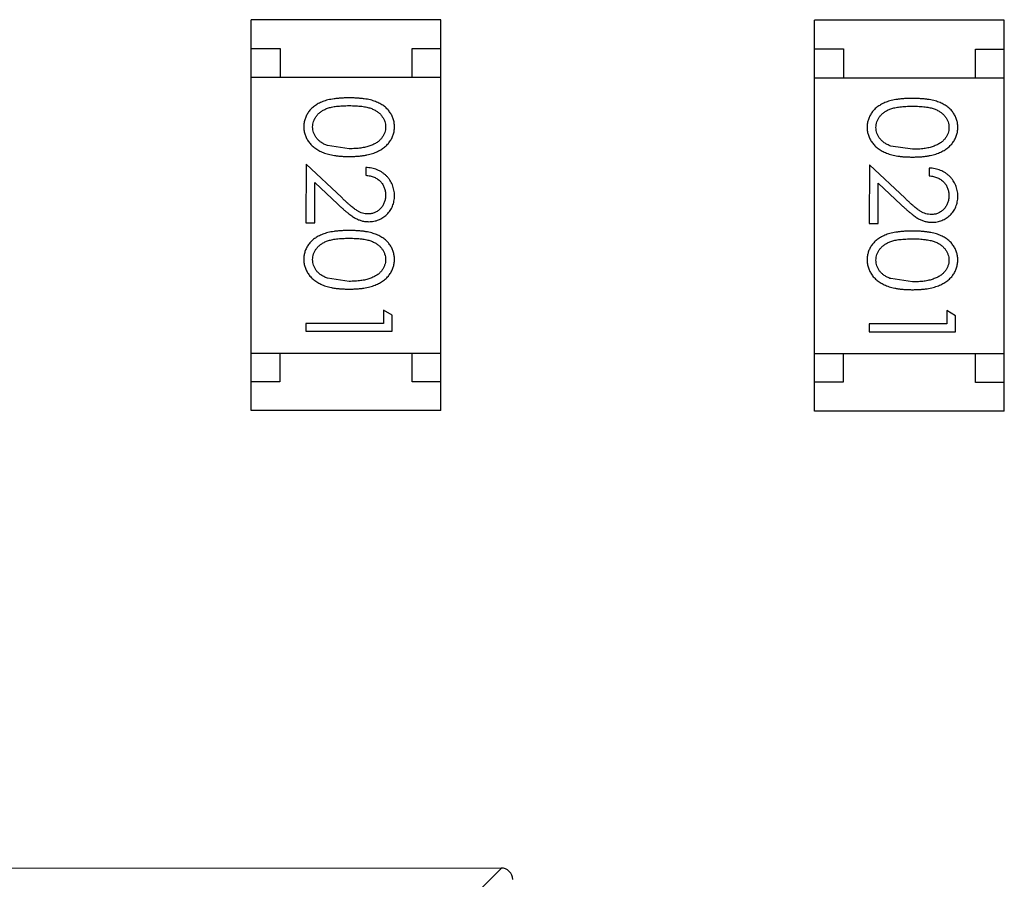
# Model space of a CAD drawing. Header units: inches. Extents: x -29 to 164, y -51 to 83.
# Tile 162 of 164: x 154.2 to 155.92, y 27.2 to 28.7. Entities that reach past the tile are written whole.
import ezdxf

# ---------------------------------------------------------------- set-up
doc = ezdxf.new("R2010")
doc.units = ezdxf.units.IN
doc.header["$LTSCALE"] = 1.21
doc.header["$MEASUREMENT"] = 0
doc.layers.get('0').update_dxf_attribs({"linetype": 'CONTINUOUS'})

msp = doc.modelspace()

# ---------------------------------------------------------------- linework, layer by layer
at = {"color": 7, "linetype": 'Continuous'}
for p, q in [((154.6065, 28.0204), (154.6066, 28.7004)), ((154.9366, 28.7003), (154.6066, 28.7004)), ((154.9365, 28.0203), (154.9366, 28.7003)), ((155.5866, 28.0194), (155.5867, 28.6994)), ((155.9167, 28.6993), (155.5867, 28.6994)), ((155.9166, 28.0193), (155.9167, 28.6993)), ((154.6066, 28.6504), (154.6566, 28.6503)), ((154.6566, 28.6503), (154.6566, 28.6003)), ((154.8866, 28.6503), (154.9366, 28.6503)), ((154.8866, 28.6003), (154.8866, 28.6503)), ((155.5867, 28.6494), (155.6367, 28.6494)), ((155.6367, 28.6494), (155.6367, 28.5994)), ((155.8667, 28.6493), (155.9167, 28.6493)), ((155.8667, 28.5993), (155.8667, 28.6493)), ((154.6066, 28.6004), (154.9366, 28.6003)), ((155.5867, 28.5994), (155.9167, 28.5993)), ((154.7769, 28.4758), (154.7392, 28.4815)), ((155.757, 28.4748), (155.7193, 28.4805)), ((154.7019, 28.4489), (154.7018, 28.347)), ((154.7639, 28.3907), (154.7019, 28.4489)), ((154.8057, 28.4431), (154.8057, 28.4297)), ((155.682, 28.4479), (155.6819, 28.346)), ((155.744, 28.3897), (155.682, 28.4479)), ((155.7858, 28.4421), (155.7858, 28.4287)), ((154.7172, 28.347), (154.7172, 28.4168)), ((154.7172, 28.4168), (154.7573, 28.3793)), ((155.6973, 28.346), (155.6973, 28.4158)), ((155.6973, 28.4158), (155.7374, 28.3783)), ((154.7018, 28.347), (154.7172, 28.347)), ((155.6819, 28.346), (155.6973, 28.346)), ((154.7768, 28.2451), (154.7391, 28.2507)), ((155.7569, 28.2441), (155.7192, 28.2498)), ((154.8364, 28.195), (154.8364, 28.172)), ((154.8518, 28.1862), (154.8364, 28.195)), ((154.8518, 28.1585), (154.8518, 28.1862)), ((155.8165, 28.1941), (155.8165, 28.171)), ((155.8319, 28.1852), (155.8165, 28.1941)), ((155.8319, 28.1575), (155.8319, 28.1852)), ((154.8364, 28.172), (154.7018, 28.172)), ((154.7018, 28.172), (154.7018, 28.1585)), ((155.8165, 28.171), (155.6819, 28.171)), ((155.6819, 28.171), (155.6819, 28.1575)), ((154.7018, 28.1585), (154.8518, 28.1585)), ((155.6819, 28.1575), (155.8319, 28.1575)), ((154.6065, 28.1204), (154.9365, 28.1203)), ((154.6565, 28.1203), (154.6565, 28.0703)), ((154.8865, 28.0703), (154.8865, 28.1203)), ((155.5866, 28.1194), (155.9166, 28.1193)), ((155.6366, 28.1194), (155.6366, 28.0694)), ((155.8666, 28.0693), (155.8666, 28.1193)), ((154.6565, 28.0703), (154.6065, 28.0704)), ((154.9365, 28.0703), (154.8865, 28.0703)), ((155.6366, 28.0694), (155.5866, 28.0694)), ((155.9166, 28.0693), (155.8666, 28.0693)), ((154.9365, 28.0203), (154.6065, 28.0204)), ((155.9166, 28.0193), (155.5866, 28.0194)), ((153.3814, 27.2247), (155.0414, 27.2243)), ((154.9503, 27.1329), (155.0417, 27.2243))]:
    msp.add_line(p, q, dxfattribs=at)
msp.add_arc((155.0414, 27.2043), 0.02, 359.988, 89.988, dxfattribs=at)
for points, knots in [([(154.7768, 28.5643), (154.7744, 28.5643), (154.7698, 28.5642), (154.763, 28.5639), (154.7567, 28.5634), (154.7507, 28.5627), (154.7452, 28.5618), (154.7401, 28.5608), (154.7353, 28.5594), (154.731, 28.5579), (154.727, 28.5562), (154.7233, 28.5544), (154.7198, 28.5524), (154.7166, 28.5502), (154.7136, 28.5479), (154.7109, 28.5454), (154.7085, 28.5428), (154.7063, 28.54), (154.7044, 28.5371), (154.7027, 28.534), (154.7012, 28.5309), (154.7001, 28.5277), (154.6992, 28.5245), (154.6985, 28.5211), (154.6981, 28.5177), (154.6981, 28.5153), (154.698, 28.5142)], [0, 0, 0, 0, 0.068113, 0.132564, 0.193427, 0.250218, 0.303569, 0.353576, 0.400235, 0.443586, 0.484619, 0.524292, 0.56238, 0.599049, 0.63494, 0.669782, 0.704009, 0.737842, 0.771098, 0.803896, 0.836415, 0.868639, 0.900715, 0.933378, 0.966213, 1, 1, 1, 1]), ([(154.8557, 28.5141), (154.8557, 28.5153), (154.8557, 28.5176), (154.8553, 28.5211), (154.8546, 28.5245), (154.8537, 28.5277), (154.8525, 28.531), (154.851, 28.5341), (154.8493, 28.5371), (154.8474, 28.5401), (154.8452, 28.5429), (154.8427, 28.5455), (154.84, 28.548), (154.837, 28.5503), (154.8338, 28.5525), (154.8304, 28.5545), (154.8267, 28.5563), (154.8227, 28.558), (154.8184, 28.5595), (154.8137, 28.5608), (154.8086, 28.5619), (154.8031, 28.5627), (154.7971, 28.5634), (154.7907, 28.5639), (154.7839, 28.5642), (154.7792, 28.5643), (154.7768, 28.5643)], [0, 0, 0, 0, 0.033742, 0.066533, 0.099153, 0.13154, 0.164087, 0.196563, 0.229707, 0.263315, 0.297504, 0.331686, 0.366482, 0.4021, 0.438958, 0.476748, 0.515985, 0.556589, 0.599519, 0.645765, 0.695487, 0.748721, 0.805687, 0.866754, 0.931405, 1, 1, 1, 1]), ([(155.7569, 28.5633), (155.7545, 28.5633), (155.7499, 28.5633), (155.7431, 28.563), (155.7368, 28.5625), (155.7308, 28.5617), (155.7253, 28.5608), (155.7202, 28.5598), (155.7154, 28.5585), (155.7111, 28.557), (155.7071, 28.5553), (155.7034, 28.5534), (155.6999, 28.5514), (155.6967, 28.5492), (155.6937, 28.5469), (155.691, 28.5444), (155.6886, 28.5418), (155.6864, 28.539), (155.6845, 28.5361), (155.6828, 28.5331), (155.6813, 28.53), (155.6802, 28.5268), (155.6793, 28.5235), (155.6786, 28.5201), (155.6782, 28.5167), (155.6782, 28.5143), (155.6781, 28.5132)], [0, 0, 0, 0, 0.068113, 0.132564, 0.193427, 0.250218, 0.303569, 0.353576, 0.400235, 0.443586, 0.484619, 0.524292, 0.56238, 0.599049, 0.63494, 0.669782, 0.704009, 0.737842, 0.771098, 0.803896, 0.836415, 0.868639, 0.900715, 0.933378, 0.966213, 1, 1, 1, 1]), ([(155.8358, 28.5131), (155.8358, 28.5143), (155.8358, 28.5166), (155.8354, 28.5201), (155.8347, 28.5235), (155.8338, 28.5268), (155.8326, 28.53), (155.8311, 28.5331), (155.8294, 28.5361), (155.8275, 28.5391), (155.8253, 28.5419), (155.8228, 28.5446), (155.8201, 28.547), (155.8171, 28.5494), (155.8139, 28.5515), (155.8105, 28.5535), (155.8068, 28.5554), (155.8028, 28.557), (155.7985, 28.5585), (155.7938, 28.5598), (155.7887, 28.5609), (155.7832, 28.5618), (155.7772, 28.5624), (155.7708, 28.563), (155.764, 28.5633), (155.7593, 28.5633), (155.7569, 28.5633)], [0, 0, 0, 0, 0.033742, 0.066533, 0.099153, 0.13154, 0.164087, 0.196563, 0.229707, 0.263315, 0.297504, 0.331686, 0.366482, 0.4021, 0.438958, 0.476748, 0.515985, 0.556589, 0.599519, 0.645765, 0.695487, 0.748721, 0.805687, 0.866754, 0.931405, 1, 1, 1, 1]), ([(154.7134, 28.5137), (154.7135, 28.5153), (154.7137, 28.5187), (154.715, 28.5235), (154.717, 28.5283), (154.7194, 28.532), (154.7217, 28.5349), (154.7236, 28.5369), (154.7258, 28.5388), (154.7281, 28.5406), (154.7306, 28.5422), (154.7333, 28.5437), (154.7362, 28.5451), (154.7393, 28.5463), (154.7428, 28.5474), (154.7465, 28.5483), (154.7507, 28.5491), (154.7552, 28.5497), (154.7601, 28.5502), (154.7653, 28.5506), (154.771, 28.5508), (154.7749, 28.5508), (154.7769, 28.5508)], [0, 0, 0, 0, 0.060034, 0.120278, 0.182348, 0.247919, 0.281641, 0.315701, 0.350322, 0.385703, 0.421819, 0.459196, 0.497866, 0.538301, 0.58121, 0.628183, 0.679403, 0.734699, 0.794074, 0.858416, 0.927049, 1, 1, 1, 1]), ([(154.7769, 28.5508), (154.7789, 28.5508), (154.7828, 28.5508), (154.7885, 28.5505), (154.7938, 28.5502), (154.7987, 28.5497), (154.8032, 28.5491), (154.8073, 28.5482), (154.8111, 28.5473), (154.8145, 28.5462), (154.8176, 28.545), (154.8205, 28.5436), (154.8232, 28.5421), (154.8257, 28.5405), (154.828, 28.5388), (154.8302, 28.5369), (154.8321, 28.5349), (154.8344, 28.532), (154.8367, 28.5283), (154.8389, 28.5236), (154.8401, 28.5186), (154.8403, 28.5153), (154.8403, 28.5137)], [0, 0, 0, 0, 0.073302, 0.142286, 0.206253, 0.266017, 0.321612, 0.372532, 0.419497, 0.462398, 0.502825, 0.541489, 0.579034, 0.615143, 0.650298, 0.684912, 0.718701, 0.752189, 0.817245, 0.879117, 0.939613, 1, 1, 1, 1]), ([(155.6935, 28.5127), (155.6936, 28.5144), (155.6938, 28.5177), (155.6951, 28.5225), (155.6971, 28.5273), (155.6995, 28.531), (155.7018, 28.5339), (155.7037, 28.536), (155.7059, 28.5378), (155.7082, 28.5396), (155.7107, 28.5412), (155.7134, 28.5427), (155.7163, 28.5441), (155.7194, 28.5453), (155.7229, 28.5464), (155.7266, 28.5473), (155.7308, 28.5481), (155.7353, 28.5488), (155.7402, 28.5492), (155.7454, 28.5496), (155.7511, 28.5498), (155.755, 28.5498), (155.757, 28.5498)], [0, 0, 0, 0, 0.060034, 0.120278, 0.182348, 0.247919, 0.281641, 0.315701, 0.350322, 0.385703, 0.421819, 0.459196, 0.497866, 0.538301, 0.58121, 0.628183, 0.679403, 0.734699, 0.794074, 0.858416, 0.927049, 1, 1, 1, 1]), ([(155.757, 28.5498), (155.759, 28.5498), (155.7629, 28.5498), (155.7686, 28.5496), (155.7739, 28.5492), (155.7788, 28.5487), (155.7833, 28.5481), (155.7874, 28.5473), (155.7912, 28.5464), (155.7946, 28.5453), (155.7977, 28.544), (155.8006, 28.5427), (155.8033, 28.5412), (155.8058, 28.5395), (155.8081, 28.5378), (155.8103, 28.5359), (155.8122, 28.5339), (155.8145, 28.531), (155.8168, 28.5273), (155.819, 28.5226), (155.8202, 28.5177), (155.8204, 28.5143), (155.8204, 28.5127)], [0, 0, 0, 0, 0.073302, 0.142286, 0.206253, 0.266017, 0.321612, 0.372532, 0.419497, 0.462398, 0.502825, 0.541489, 0.579034, 0.615143, 0.650298, 0.684912, 0.718701, 0.752189, 0.817245, 0.879117, 0.939613, 1, 1, 1, 1]), ([(154.698, 28.5142), (154.6981, 28.513), (154.6981, 28.5106), (154.6985, 28.5071), (154.6992, 28.5036), (154.7001, 28.5003), (154.7013, 28.497), (154.7028, 28.4938), (154.7045, 28.4907), (154.7065, 28.4877), (154.7088, 28.4848), (154.7113, 28.4821), (154.7141, 28.4795), (154.7171, 28.4771), (154.7204, 28.4748), (154.724, 28.4728), (154.7278, 28.4708), (154.7318, 28.4691), (154.7362, 28.4674), (154.741, 28.4661), (154.7461, 28.4649), (154.7515, 28.464), (154.7573, 28.4633), (154.7635, 28.4627), (154.77, 28.4624), (154.7745, 28.4624), (154.7768, 28.4624)], [0, 0, 0, 0, 0.033824, 0.067298, 0.10028, 0.133019, 0.165736, 0.198792, 0.232372, 0.266409, 0.301016, 0.336196, 0.371972, 0.408574, 0.446394, 0.485225, 0.525372, 0.567224, 0.611081, 0.65775, 0.70702, 0.759235, 0.814484, 0.873227, 0.934937, 1, 1, 1, 1]), ([(154.7392, 28.4815), (154.7381, 28.4819), (154.7361, 28.4827), (154.7331, 28.484), (154.7304, 28.4855), (154.7279, 28.4871), (154.7256, 28.4888), (154.7234, 28.4907), (154.7215, 28.4927), (154.7193, 28.4955), (154.7169, 28.4992), (154.7149, 28.5039), (154.7136, 28.5087), (154.7135, 28.512), (154.7134, 28.5137)], [0, 0, 0, 0, 0.075949, 0.148549, 0.218996, 0.286119, 0.351826, 0.416074, 0.478265, 0.540325, 0.660405, 0.774606, 0.887187, 1, 1, 1, 1]), ([(154.7768, 28.4624), (154.7791, 28.4624), (154.7836, 28.4624), (154.7902, 28.4627), (154.7964, 28.4633), (154.8022, 28.464), (154.8077, 28.465), (154.8128, 28.4661), (154.8176, 28.4675), (154.822, 28.4691), (154.8261, 28.471), (154.8299, 28.4729), (154.8335, 28.475), (154.8368, 28.4772), (154.8398, 28.4796), (154.8426, 28.4822), (154.8451, 28.4849), (154.8473, 28.4878), (154.8493, 28.4908), (154.851, 28.4939), (154.8525, 28.497), (154.8537, 28.5003), (154.8546, 28.5036), (154.8553, 28.507), (154.8557, 28.5106), (154.8557, 28.5129), (154.8557, 28.5141)], [0, 0, 0, 0, 0.065278, 0.127205, 0.186168, 0.241675, 0.294115, 0.343609, 0.390387, 0.434463, 0.476646, 0.517002, 0.555936, 0.593716, 0.630057, 0.665601, 0.700745, 0.734917, 0.768681, 0.802087, 0.834849, 0.867433, 0.900138, 0.932806, 0.966212, 1, 1, 1, 1]), ([(154.8403, 28.5137), (154.8403, 28.512), (154.8401, 28.5087), (154.8388, 28.5039), (154.8367, 28.4992), (154.8344, 28.4955), (154.8321, 28.4926), (154.8301, 28.4906), (154.8278, 28.4886), (154.8254, 28.4868), (154.8226, 28.4851), (154.8197, 28.4836), (154.8165, 28.4821), (154.8131, 28.4808), (154.8094, 28.4797), (154.8055, 28.4786), (154.8013, 28.4778), (154.7969, 28.477), (154.7923, 28.4765), (154.7874, 28.4761), (154.7822, 28.4759), (154.7787, 28.4758), (154.7769, 28.4758)], [0, 0, 0, 0, 0.059689, 0.119507, 0.181075, 0.246162, 0.279894, 0.314468, 0.350403, 0.387474, 0.426147, 0.466624, 0.508745, 0.553328, 0.600058, 0.649177, 0.700552, 0.754894, 0.811825, 0.871514, 0.934319, 1, 1, 1, 1]), ([(155.6781, 28.5132), (155.6782, 28.512), (155.6782, 28.5096), (155.6786, 28.5061), (155.6793, 28.5026), (155.6802, 28.4993), (155.6814, 28.496), (155.6829, 28.4928), (155.6846, 28.4898), (155.6866, 28.4867), (155.6889, 28.4838), (155.6914, 28.4811), (155.6942, 28.4785), (155.6972, 28.4761), (155.7005, 28.4739), (155.7041, 28.4718), (155.7079, 28.4699), (155.7119, 28.4681), (155.7163, 28.4665), (155.7211, 28.4651), (155.7262, 28.464), (155.7316, 28.463), (155.7374, 28.4623), (155.7436, 28.4617), (155.7501, 28.4615), (155.7546, 28.4614), (155.7569, 28.4614)], [0, 0, 0, 0, 0.033824, 0.067298, 0.10028, 0.133019, 0.165736, 0.198792, 0.232372, 0.266409, 0.301016, 0.336196, 0.371972, 0.408574, 0.446394, 0.485225, 0.525372, 0.567224, 0.611081, 0.65775, 0.70702, 0.759235, 0.814484, 0.873227, 0.934937, 1, 1, 1, 1]), ([(155.7193, 28.4805), (155.7182, 28.4809), (155.7162, 28.4817), (155.7132, 28.483), (155.7105, 28.4845), (155.708, 28.4861), (155.7057, 28.4878), (155.7035, 28.4897), (155.7016, 28.4917), (155.6994, 28.4945), (155.697, 28.4982), (155.695, 28.5029), (155.6937, 28.5077), (155.6936, 28.5111), (155.6935, 28.5127)], [0, 0, 0, 0, 0.075949, 0.148549, 0.218996, 0.286119, 0.351826, 0.416074, 0.478265, 0.540325, 0.660405, 0.774606, 0.887187, 1, 1, 1, 1]), ([(155.7569, 28.4614), (155.7592, 28.4614), (155.7637, 28.4615), (155.7703, 28.4617), (155.7765, 28.4623), (155.7823, 28.463), (155.7878, 28.464), (155.7929, 28.4651), (155.7977, 28.4666), (155.8021, 28.4681), (155.8062, 28.47), (155.81, 28.4719), (155.8136, 28.474), (155.8169, 28.4762), (155.8199, 28.4787), (155.8227, 28.4812), (155.8252, 28.4839), (155.8274, 28.4868), (155.8294, 28.4898), (155.8311, 28.4929), (155.8326, 28.496), (155.8338, 28.4993), (155.8347, 28.5026), (155.8354, 28.5061), (155.8358, 28.5096), (155.8358, 28.5119), (155.8358, 28.5131)], [0, 0, 0, 0, 0.065278, 0.127205, 0.186168, 0.241675, 0.294115, 0.343609, 0.390387, 0.434463, 0.476646, 0.517002, 0.555936, 0.593716, 0.630057, 0.665601, 0.700745, 0.734917, 0.768681, 0.802087, 0.834849, 0.867433, 0.900138, 0.932806, 0.966212, 1, 1, 1, 1]), ([(155.8204, 28.5127), (155.8204, 28.511), (155.8202, 28.5078), (155.8189, 28.5029), (155.8168, 28.4982), (155.8145, 28.4945), (155.8122, 28.4916), (155.8102, 28.4896), (155.8079, 28.4876), (155.8055, 28.4858), (155.8027, 28.4841), (155.7998, 28.4826), (155.7966, 28.4811), (155.7932, 28.4798), (155.7895, 28.4787), (155.7856, 28.4776), (155.7814, 28.4768), (155.777, 28.476), (155.7724, 28.4755), (155.7675, 28.4751), (155.7623, 28.4749), (155.7588, 28.4749), (155.757, 28.4748)], [0, 0, 0, 0, 0.059689, 0.119507, 0.181075, 0.246162, 0.279894, 0.314468, 0.350403, 0.387474, 0.426147, 0.466624, 0.508745, 0.553328, 0.600058, 0.649177, 0.700552, 0.754894, 0.811825, 0.871514, 0.934319, 1, 1, 1, 1]), ([(154.8557, 28.3942), (154.8557, 28.3959), (154.8556, 28.3992), (154.8549, 28.404), (154.8538, 28.4086), (154.8523, 28.4131), (154.8503, 28.4173), (154.8479, 28.4213), (154.845, 28.4251), (154.8417, 28.4287), (154.8381, 28.4319), (154.8342, 28.4348), (154.83, 28.4372), (154.8256, 28.4393), (154.821, 28.4409), (154.8161, 28.4421), (154.811, 28.4429), (154.8075, 28.443), (154.8057, 28.4431)], [0, 0, 0, 0, 0.06445, 0.126725, 0.187421, 0.247417, 0.306749, 0.366595, 0.427749, 0.490235, 0.553031, 0.614805, 0.676505, 0.738096, 0.801021, 0.864897, 0.931209, 1, 1, 1, 1]), ([(155.8358, 28.3932), (155.8358, 28.3949), (155.8357, 28.3982), (155.835, 28.403), (155.8339, 28.4076), (155.8324, 28.4121), (155.8304, 28.4163), (155.828, 28.4203), (155.8251, 28.4241), (155.8218, 28.4277), (155.8182, 28.4309), (155.8143, 28.4338), (155.8101, 28.4363), (155.8057, 28.4383), (155.8011, 28.4399), (155.7962, 28.4411), (155.7911, 28.4419), (155.7876, 28.4421), (155.7858, 28.4421)], [0, 0, 0, 0, 0.06445, 0.126725, 0.187421, 0.247417, 0.306749, 0.366595, 0.427749, 0.490235, 0.553031, 0.614805, 0.676505, 0.738096, 0.801021, 0.864897, 0.931209, 1, 1, 1, 1]), ([(154.8057, 28.4297), (154.807, 28.4295), (154.8096, 28.4293), (154.8134, 28.4285), (154.817, 28.4276), (154.8203, 28.4264), (154.8234, 28.4248), (154.8262, 28.4231), (154.8289, 28.4211), (154.8313, 28.4188), (154.8334, 28.4164), (154.8353, 28.4138), (154.8368, 28.411), (154.8381, 28.4081), (154.8391, 28.405), (154.8398, 28.4017), (154.8402, 28.3984), (154.8403, 28.3961), (154.8403, 28.3949)], [0, 0, 0, 0, 0.073648, 0.143686, 0.210962, 0.275557, 0.338064, 0.399311, 0.4594, 0.51934, 0.579024, 0.637809, 0.695959, 0.754122, 0.813113, 0.873453, 0.935561, 1, 1, 1, 1]), ([(155.7858, 28.4287), (155.7871, 28.4286), (155.7898, 28.4283), (155.7935, 28.4276), (155.7971, 28.4266), (155.8004, 28.4254), (155.8035, 28.4239), (155.8063, 28.4221), (155.809, 28.4201), (155.8114, 28.4179), (155.8135, 28.4154), (155.8154, 28.4128), (155.8169, 28.41), (155.8182, 28.4071), (155.8192, 28.404), (155.8199, 28.4008), (155.8203, 28.3974), (155.8204, 28.3951), (155.8204, 28.3939)], [0, 0, 0, 0, 0.073648, 0.143686, 0.210962, 0.275557, 0.338064, 0.399311, 0.4594, 0.51934, 0.579024, 0.637809, 0.695959, 0.754122, 0.813113, 0.873453, 0.935561, 1, 1, 1, 1]), ([(154.8099, 28.3624), (154.8083, 28.3624), (154.805, 28.3625), (154.8002, 28.3636), (154.7956, 28.3653), (154.7918, 28.3673), (154.7887, 28.3693), (154.786, 28.3712), (154.7831, 28.3735), (154.7798, 28.3762), (154.7762, 28.3793), (154.7724, 28.3827), (154.7683, 28.3866), (154.7654, 28.3893), (154.7639, 28.3907)], [0, 0, 0, 0, 0.088014, 0.174976, 0.2638, 0.355443, 0.406413, 0.465519, 0.533076, 0.609353, 0.693899, 0.787171, 0.889197, 1, 1, 1, 1]), ([(154.8403, 28.3949), (154.8403, 28.3938), (154.8402, 28.3916), (154.8398, 28.3883), (154.8391, 28.3852), (154.8381, 28.3823), (154.8368, 28.3794), (154.8353, 28.3767), (154.8335, 28.3742), (154.8314, 28.3718), (154.8291, 28.3696), (154.8267, 28.3677), (154.8241, 28.366), (154.8215, 28.3646), (154.8188, 28.3636), (154.8159, 28.3629), (154.8129, 28.3624), (154.8109, 28.3624), (154.8099, 28.3624)], [0, 0, 0, 0, 0.068027, 0.133505, 0.19695, 0.26027, 0.322741, 0.384982, 0.448465, 0.513424, 0.578224, 0.640011, 0.700094, 0.760067, 0.819012, 0.877878, 0.938035, 1, 1, 1, 1]), ([(154.8111, 28.3489), (154.8126, 28.3489), (154.8155, 28.349), (154.8198, 28.3496), (154.824, 28.3506), (154.828, 28.3519), (154.8318, 28.3537), (154.8355, 28.3559), (154.8391, 28.3584), (154.8425, 28.3614), (154.8456, 28.3646), (154.8483, 28.3681), (154.8506, 28.3719), (154.8525, 28.3759), (154.8539, 28.3801), (154.8549, 28.3846), (154.8556, 28.3893), (154.8557, 28.3926), (154.8557, 28.3942)], [0, 0, 0, 0, 0.06271, 0.123347, 0.183401, 0.242828, 0.302097, 0.36242, 0.423725, 0.487032, 0.550491, 0.612709, 0.674265, 0.73617, 0.799211, 0.863483, 0.930525, 1, 1, 1, 1]), ([(155.79, 28.3614), (155.7884, 28.3614), (155.7851, 28.3616), (155.7804, 28.3626), (155.7757, 28.3643), (155.7719, 28.3663), (155.7688, 28.3683), (155.7661, 28.3702), (155.7632, 28.3726), (155.7599, 28.3752), (155.7563, 28.3783), (155.7525, 28.3818), (155.7484, 28.3856), (155.7455, 28.3883), (155.744, 28.3897)], [0, 0, 0, 0, 0.088014, 0.174976, 0.2638, 0.355443, 0.406413, 0.465519, 0.533076, 0.609353, 0.693899, 0.787171, 0.889197, 1, 1, 1, 1]), ([(155.8204, 28.3939), (155.8204, 28.3928), (155.8203, 28.3906), (155.8199, 28.3874), (155.8192, 28.3842), (155.8182, 28.3813), (155.8169, 28.3784), (155.8154, 28.3757), (155.8136, 28.3732), (155.8115, 28.3708), (155.8092, 28.3686), (155.8068, 28.3667), (155.8042, 28.365), (155.8016, 28.3637), (155.7989, 28.3626), (155.796, 28.3619), (155.793, 28.3615), (155.791, 28.3614), (155.79, 28.3614)], [0, 0, 0, 0, 0.068027, 0.133505, 0.19695, 0.26027, 0.322741, 0.384982, 0.448465, 0.513424, 0.578224, 0.640011, 0.700094, 0.760067, 0.819012, 0.877878, 0.938035, 1, 1, 1, 1]), ([(155.7912, 28.3479), (155.7927, 28.348), (155.7956, 28.348), (155.7999, 28.3486), (155.8041, 28.3496), (155.8081, 28.3509), (155.8119, 28.3528), (155.8156, 28.3549), (155.8192, 28.3575), (155.8226, 28.3604), (155.8257, 28.3636), (155.8284, 28.3671), (155.8307, 28.3709), (155.8326, 28.3749), (155.834, 28.3791), (155.835, 28.3836), (155.8357, 28.3883), (155.8358, 28.3916), (155.8358, 28.3932)], [0, 0, 0, 0, 0.06271, 0.123347, 0.183401, 0.242828, 0.302097, 0.36242, 0.423725, 0.487032, 0.550491, 0.612709, 0.674265, 0.73617, 0.799211, 0.863483, 0.930525, 1, 1, 1, 1]), ([(154.7573, 28.3793), (154.7588, 28.3778), (154.7618, 28.375), (154.7661, 28.3711), (154.7703, 28.3675), (154.7742, 28.3643), (154.7778, 28.3615), (154.7812, 28.359), (154.7843, 28.3569), (154.7881, 28.3546), (154.7929, 28.3523), (154.7988, 28.3503), (154.8049, 28.3491), (154.809, 28.349), (154.8111, 28.3489)], [0, 0, 0, 0, 0.09953, 0.192079, 0.277712, 0.357454, 0.429648, 0.495771, 0.555538, 0.608657, 0.707578, 0.804328, 0.901298, 1, 1, 1, 1]), ([(155.7374, 28.3783), (155.7389, 28.3768), (155.7419, 28.3741), (155.7462, 28.3701), (155.7504, 28.3666), (155.7543, 28.3634), (155.7579, 28.3605), (155.7613, 28.358), (155.7644, 28.3559), (155.7682, 28.3536), (155.773, 28.3513), (155.7789, 28.3494), (155.785, 28.3481), (155.7891, 28.348), (155.7912, 28.3479)], [0, 0, 0, 0, 0.09953, 0.192079, 0.277712, 0.357454, 0.429648, 0.495771, 0.555538, 0.608657, 0.707578, 0.804328, 0.901298, 1, 1, 1, 1]), ([(154.7768, 28.3335), (154.7744, 28.3335), (154.7698, 28.3335), (154.763, 28.3332), (154.7566, 28.3327), (154.7507, 28.332), (154.7452, 28.3311), (154.74, 28.33), (154.7353, 28.3287), (154.731, 28.3272), (154.727, 28.3255), (154.7232, 28.3236), (154.7198, 28.3216), (154.7166, 28.3194), (154.7136, 28.3171), (154.7109, 28.3147), (154.7084, 28.312), (154.7062, 28.3092), (154.7043, 28.3063), (154.7026, 28.3033), (154.7012, 28.3002), (154.7, 28.297), (154.6991, 28.2937), (154.6985, 28.2904), (154.698, 28.2869), (154.698, 28.2846), (154.698, 28.2834)], [0, 0, 0, 0, 0.068113, 0.132564, 0.193427, 0.250218, 0.303569, 0.353576, 0.400235, 0.443586, 0.484619, 0.524292, 0.56238, 0.599049, 0.63494, 0.669782, 0.704009, 0.737842, 0.771098, 0.803896, 0.836415, 0.868639, 0.900715, 0.933378, 0.966213, 1, 1, 1, 1]), ([(154.7134, 28.2829), (154.7135, 28.2846), (154.7136, 28.2879), (154.7149, 28.2928), (154.717, 28.2975), (154.7194, 28.3013), (154.7217, 28.3041), (154.7236, 28.3062), (154.7258, 28.3081), (154.7281, 28.3098), (154.7306, 28.3115), (154.7333, 28.3129), (154.7362, 28.3143), (154.7393, 28.3155), (154.7427, 28.3166), (154.7465, 28.3175), (154.7506, 28.3183), (154.7551, 28.319), (154.76, 28.3194), (154.7653, 28.3198), (154.7709, 28.32), (154.7748, 28.32), (154.7768, 28.3201)], [0, 0, 0, 0, 0.060034, 0.120278, 0.182348, 0.247919, 0.281641, 0.315701, 0.350322, 0.385703, 0.421819, 0.459196, 0.497866, 0.538301, 0.58121, 0.628183, 0.679403, 0.734699, 0.794074, 0.858416, 0.927049, 1, 1, 1, 1]), ([(154.8557, 28.2833), (154.8557, 28.2845), (154.8556, 28.2869), (154.8552, 28.2903), (154.8546, 28.2937), (154.8536, 28.297), (154.8525, 28.3002), (154.851, 28.3033), (154.8493, 28.3063), (154.8473, 28.3093), (154.8451, 28.3121), (154.8427, 28.3148), (154.8399, 28.3172), (154.837, 28.3196), (154.8338, 28.3217), (154.8303, 28.3237), (154.8266, 28.3256), (154.8227, 28.3272), (154.8184, 28.3287), (154.8137, 28.33), (154.8086, 28.3311), (154.803, 28.332), (154.797, 28.3327), (154.7907, 28.3332), (154.7839, 28.3335), (154.7792, 28.3335), (154.7768, 28.3335)], [0, 0, 0, 0, 0.033742, 0.066533, 0.099153, 0.13154, 0.164087, 0.196563, 0.229707, 0.263315, 0.297504, 0.331686, 0.366482, 0.4021, 0.438958, 0.476748, 0.515985, 0.556589, 0.599519, 0.645765, 0.695487, 0.748721, 0.805687, 0.866754, 0.931405, 1, 1, 1, 1]), ([(154.7768, 28.3201), (154.7789, 28.32), (154.7828, 28.32), (154.7884, 28.3198), (154.7937, 28.3194), (154.7986, 28.3189), (154.8031, 28.3183), (154.8073, 28.3175), (154.811, 28.3166), (154.8144, 28.3155), (154.8176, 28.3142), (154.8205, 28.3129), (154.8232, 28.3114), (154.8257, 28.3097), (154.828, 28.308), (154.8301, 28.3061), (154.8321, 28.3041), (154.8343, 28.3012), (154.8367, 28.2975), (154.8388, 28.2928), (154.84, 28.2879), (154.8402, 28.2846), (154.8403, 28.2829)], [0, 0, 0, 0, 0.073302, 0.142286, 0.206253, 0.266017, 0.321612, 0.372532, 0.419497, 0.462398, 0.502825, 0.541489, 0.579034, 0.615143, 0.650298, 0.684912, 0.718701, 0.752189, 0.817245, 0.879117, 0.939613, 1, 1, 1, 1]), ([(155.7569, 28.3325), (155.7545, 28.3325), (155.7499, 28.3325), (155.7431, 28.3322), (155.7367, 28.3317), (155.7308, 28.331), (155.7253, 28.3301), (155.7201, 28.329), (155.7154, 28.3277), (155.7111, 28.3262), (155.7071, 28.3245), (155.7033, 28.3226), (155.6999, 28.3206), (155.6967, 28.3184), (155.6937, 28.3161), (155.691, 28.3137), (155.6885, 28.311), (155.6863, 28.3082), (155.6844, 28.3053), (155.6827, 28.3023), (155.6813, 28.2992), (155.6801, 28.296), (155.6792, 28.2927), (155.6786, 28.2894), (155.6781, 28.2859), (155.6781, 28.2836), (155.6781, 28.2824)], [0, 0, 0, 0, 0.068113, 0.132564, 0.193427, 0.250218, 0.303569, 0.353576, 0.400235, 0.443586, 0.484619, 0.524292, 0.56238, 0.599049, 0.63494, 0.669782, 0.704009, 0.737842, 0.771098, 0.803896, 0.836415, 0.868639, 0.900715, 0.933378, 0.966213, 1, 1, 1, 1]), ([(155.6935, 28.2819), (155.6936, 28.2836), (155.6937, 28.2869), (155.695, 28.2918), (155.6971, 28.2965), (155.6995, 28.3003), (155.7018, 28.3031), (155.7037, 28.3052), (155.7059, 28.3071), (155.7082, 28.3088), (155.7107, 28.3105), (155.7134, 28.3119), (155.7163, 28.3133), (155.7194, 28.3145), (155.7228, 28.3156), (155.7266, 28.3166), (155.7307, 28.3173), (155.7352, 28.318), (155.7401, 28.3184), (155.7454, 28.3188), (155.751, 28.3191), (155.7549, 28.3191), (155.7569, 28.3191)], [0, 0, 0, 0, 0.060034, 0.120278, 0.182348, 0.247919, 0.281641, 0.315701, 0.350322, 0.385703, 0.421819, 0.459196, 0.497866, 0.538301, 0.58121, 0.628183, 0.679403, 0.734699, 0.794074, 0.858416, 0.927049, 1, 1, 1, 1]), ([(155.8358, 28.2824), (155.8358, 28.2835), (155.8357, 28.2859), (155.8353, 28.2893), (155.8347, 28.2927), (155.8337, 28.296), (155.8326, 28.2992), (155.8311, 28.3023), (155.8294, 28.3054), (155.8274, 28.3083), (155.8252, 28.3111), (155.8228, 28.3138), (155.82, 28.3163), (155.8171, 28.3186), (155.8139, 28.3207), (155.8104, 28.3228), (155.8067, 28.3246), (155.8028, 28.3263), (155.7985, 28.3277), (155.7938, 28.329), (155.7887, 28.3301), (155.7831, 28.331), (155.7771, 28.3317), (155.7708, 28.3322), (155.764, 28.3325), (155.7593, 28.3325), (155.7569, 28.3325)], [0, 0, 0, 0, 0.033742, 0.066533, 0.099153, 0.13154, 0.164087, 0.196563, 0.229707, 0.263315, 0.297504, 0.331686, 0.366482, 0.4021, 0.438958, 0.476748, 0.515985, 0.556589, 0.599519, 0.645765, 0.695487, 0.748721, 0.805687, 0.866754, 0.931405, 1, 1, 1, 1]), ([(155.7569, 28.3191), (155.759, 28.3191), (155.7629, 28.3191), (155.7685, 28.3188), (155.7738, 28.3185), (155.7787, 28.3179), (155.7832, 28.3173), (155.7874, 28.3165), (155.7911, 28.3156), (155.7945, 28.3145), (155.7977, 28.3132), (155.8006, 28.3119), (155.8033, 28.3104), (155.8058, 28.3088), (155.8081, 28.307), (155.8102, 28.3051), (155.8122, 28.3031), (155.8144, 28.3002), (155.8168, 28.2965), (155.8189, 28.2918), (155.8201, 28.2869), (155.8203, 28.2836), (155.8204, 28.2819)], [0, 0, 0, 0, 0.073302, 0.142286, 0.206253, 0.266017, 0.321612, 0.372532, 0.419497, 0.462398, 0.502825, 0.541489, 0.579034, 0.615143, 0.650298, 0.684912, 0.718701, 0.752189, 0.817245, 0.879117, 0.939613, 1, 1, 1, 1]), ([(154.698, 28.2834), (154.698, 28.2822), (154.698, 28.2798), (154.6985, 28.2763), (154.6991, 28.2729), (154.7001, 28.2695), (154.7013, 28.2663), (154.7027, 28.2631), (154.7045, 28.26), (154.7065, 28.257), (154.7087, 28.2541), (154.7112, 28.2513), (154.714, 28.2487), (154.7171, 28.2463), (154.7204, 28.2441), (154.7239, 28.242), (154.7277, 28.2401), (154.7318, 28.2383), (154.7362, 28.2367), (154.7409, 28.2354), (154.746, 28.2342), (154.7515, 28.2332), (154.7573, 28.2325), (154.7635, 28.232), (154.77, 28.2317), (154.7745, 28.2316), (154.7768, 28.2316)], [0, 0, 0, 0, 0.033824, 0.067298, 0.10028, 0.133019, 0.165736, 0.198792, 0.232372, 0.266409, 0.301016, 0.336196, 0.371972, 0.408574, 0.446394, 0.485225, 0.525372, 0.567224, 0.611081, 0.65775, 0.70702, 0.759235, 0.814484, 0.873227, 0.934937, 1, 1, 1, 1]), ([(154.7391, 28.2507), (154.7381, 28.2511), (154.736, 28.2519), (154.7331, 28.2532), (154.7304, 28.2547), (154.7278, 28.2563), (154.7255, 28.258), (154.7234, 28.2599), (154.7215, 28.2619), (154.7192, 28.2647), (154.7169, 28.2684), (154.7149, 28.2731), (154.7136, 28.2779), (154.7134, 28.2813), (154.7134, 28.2829)], [0, 0, 0, 0, 0.075949, 0.148549, 0.218996, 0.286119, 0.351826, 0.416074, 0.478265, 0.540325, 0.660405, 0.774606, 0.887187, 1, 1, 1, 1]), ([(154.7768, 28.2316), (154.7791, 28.2316), (154.7836, 28.2317), (154.7901, 28.232), (154.7963, 28.2325), (154.8022, 28.2332), (154.8076, 28.2342), (154.8128, 28.2353), (154.8175, 28.2368), (154.8219, 28.2384), (154.826, 28.2402), (154.8299, 28.2421), (154.8334, 28.2442), (154.8367, 28.2464), (154.8398, 28.2489), (154.8425, 28.2514), (154.8451, 28.2541), (154.8473, 28.257), (154.8493, 28.26), (154.851, 28.2631), (154.8524, 28.2663), (154.8536, 28.2695), (154.8546, 28.2728), (154.8552, 28.2763), (154.8556, 28.2798), (154.8557, 28.2822), (154.8557, 28.2833)], [0, 0, 0, 0, 0.065278, 0.127205, 0.186168, 0.241675, 0.294115, 0.343609, 0.390387, 0.434463, 0.476646, 0.517002, 0.555936, 0.593716, 0.630057, 0.665601, 0.700745, 0.734917, 0.768681, 0.802087, 0.834849, 0.867433, 0.900138, 0.932806, 0.966212, 1, 1, 1, 1]), ([(154.8403, 28.2829), (154.8402, 28.2813), (154.84, 28.278), (154.8388, 28.2731), (154.8366, 28.2685), (154.8343, 28.2647), (154.832, 28.2618), (154.83, 28.2598), (154.8278, 28.2578), (154.8253, 28.256), (154.8226, 28.2544), (154.8196, 28.2528), (154.8165, 28.2514), (154.813, 28.25), (154.8094, 28.2489), (154.8055, 28.2478), (154.8013, 28.247), (154.7969, 28.2463), (154.7922, 28.2458), (154.7873, 28.2453), (154.7822, 28.2451), (154.7786, 28.2451), (154.7768, 28.2451)], [0, 0, 0, 0, 0.059689, 0.119507, 0.181075, 0.246162, 0.279894, 0.314468, 0.350403, 0.387474, 0.426147, 0.466624, 0.508745, 0.553328, 0.600058, 0.649177, 0.700552, 0.754894, 0.811825, 0.871514, 0.934319, 1, 1, 1, 1]), ([(155.6781, 28.2824), (155.6781, 28.2812), (155.6781, 28.2788), (155.6786, 28.2753), (155.6792, 28.2719), (155.6802, 28.2685), (155.6814, 28.2653), (155.6828, 28.2621), (155.6846, 28.259), (155.6866, 28.256), (155.6888, 28.2531), (155.6913, 28.2503), (155.6941, 28.2477), (155.6972, 28.2453), (155.7005, 28.2431), (155.704, 28.241), (155.7078, 28.2391), (155.7119, 28.2373), (155.7163, 28.2357), (155.721, 28.2344), (155.7261, 28.2332), (155.7316, 28.2322), (155.7374, 28.2315), (155.7436, 28.231), (155.7501, 28.2307), (155.7546, 28.2306), (155.7569, 28.2306)], [0, 0, 0, 0, 0.033824, 0.067298, 0.10028, 0.133019, 0.165736, 0.198792, 0.232372, 0.266409, 0.301016, 0.336196, 0.371972, 0.408574, 0.446394, 0.485225, 0.525372, 0.567224, 0.611081, 0.65775, 0.70702, 0.759235, 0.814484, 0.873227, 0.934937, 1, 1, 1, 1]), ([(155.7192, 28.2498), (155.7182, 28.2501), (155.7161, 28.2509), (155.7132, 28.2522), (155.7105, 28.2537), (155.7079, 28.2553), (155.7056, 28.2571), (155.7035, 28.2589), (155.7016, 28.2609), (155.6993, 28.2637), (155.697, 28.2674), (155.695, 28.2721), (155.6937, 28.277), (155.6935, 28.2803), (155.6935, 28.2819)], [0, 0, 0, 0, 0.075949, 0.148549, 0.218996, 0.286119, 0.351826, 0.416074, 0.478265, 0.540325, 0.660405, 0.774606, 0.887187, 1, 1, 1, 1]), ([(155.7569, 28.2306), (155.7592, 28.2306), (155.7637, 28.2307), (155.7702, 28.231), (155.7764, 28.2315), (155.7823, 28.2323), (155.7877, 28.2332), (155.7929, 28.2344), (155.7976, 28.2358), (155.802, 28.2374), (155.8061, 28.2392), (155.81, 28.2411), (155.8135, 28.2432), (155.8168, 28.2455), (155.8199, 28.2479), (155.8226, 28.2504), (155.8252, 28.2532), (155.8274, 28.256), (155.8294, 28.259), (155.8311, 28.2621), (155.8325, 28.2653), (155.8337, 28.2685), (155.8347, 28.2719), (155.8353, 28.2753), (155.8357, 28.2788), (155.8358, 28.2812), (155.8358, 28.2824)], [0, 0, 0, 0, 0.065278, 0.127205, 0.186168, 0.241675, 0.294115, 0.343609, 0.390387, 0.434463, 0.476646, 0.517002, 0.555936, 0.593716, 0.630057, 0.665601, 0.700745, 0.734917, 0.768681, 0.802087, 0.834849, 0.867433, 0.900138, 0.932806, 0.966212, 1, 1, 1, 1]), ([(155.8204, 28.2819), (155.8203, 28.2803), (155.8201, 28.277), (155.8189, 28.2721), (155.8167, 28.2675), (155.8144, 28.2637), (155.8121, 28.2609), (155.8101, 28.2588), (155.8079, 28.2569), (155.8054, 28.2551), (155.8027, 28.2534), (155.7997, 28.2518), (155.7966, 28.2504), (155.7932, 28.2491), (155.7895, 28.2479), (155.7856, 28.2468), (155.7814, 28.246), (155.777, 28.2453), (155.7723, 28.2448), (155.7674, 28.2443), (155.7623, 28.2441), (155.7587, 28.2441), (155.7569, 28.2441)], [0, 0, 0, 0, 0.059689, 0.119507, 0.181075, 0.246162, 0.279894, 0.314468, 0.350403, 0.387474, 0.426147, 0.466624, 0.508745, 0.553328, 0.600058, 0.649177, 0.700552, 0.754894, 0.811825, 0.871514, 0.934319, 1, 1, 1, 1])]:
    msp.add_open_spline(points, degree=3, knots=knots, dxfattribs=at)

doc.saveas('drawing.dxf')
